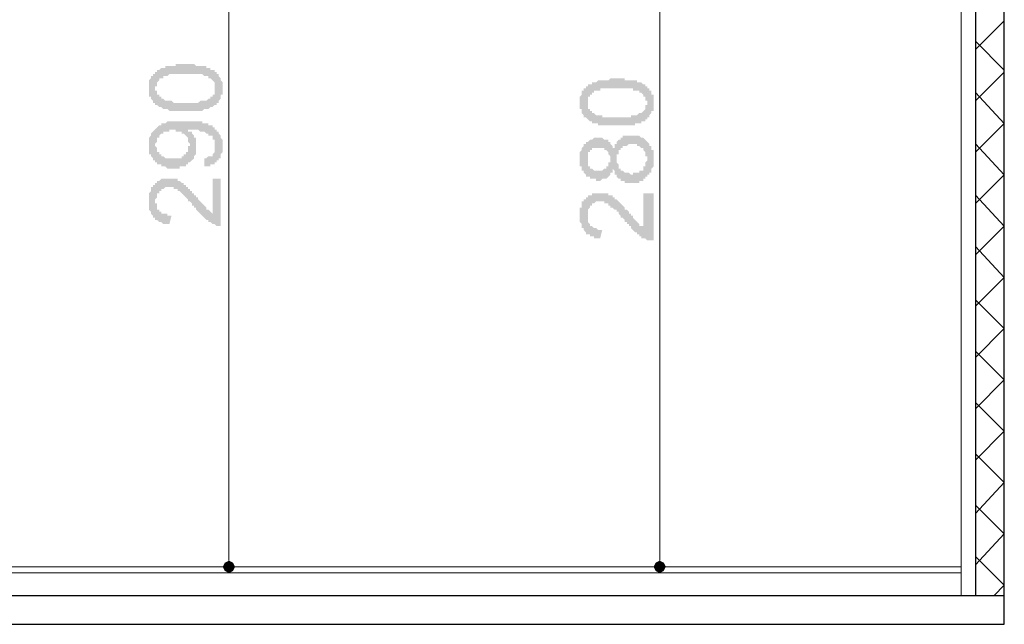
# Model space of a CAD drawing. Header units: metres. Extents: x 5.7 to 89.8, y 4 to 63.5.
# Tile 40 of 72: x 46.5 to 51.1, y 44.2 to 47.1. Entities that reach past the tile are written whole.
import ezdxf

# ---------------------------------------------------------------- set-up
doc = ezdxf.new("R2010")
doc.units = ezdxf.units.M
doc.header["$MEASUREMENT"] = 0
for name, color, linetype in [('PDF11_dim', 7, 'Continuous'), ('PDF11_hatch-borshi', 7, 'Continuous'), ('PDF11_kaff', 7, 'Continuous'), ('PDF11_wall-asli', 7, 'Continuous')]:
    doc.layers.add(name, color=color, linetype=linetype)

msp = doc.modelspace()

# ---------------------------------------------------------------- hatches: boundary and pattern name
at = {"layer": 'PDF11_dim', "transparency": 33554559}
h = msp.add_hatch(color=256, dxfattribs=at)
h.paths.add_polyline_path([(47.2442, 46.6311), (47.2346, 46.6311), (47.2346, 46.6311), (47.225, 46.6311), (47.225, 46.6311), (47.2154, 46.6311), (47.2057, 46.6311), (47.2057, 46.6311), (47.1961, 46.6311), (47.1961, 46.6311), (47.1865, 46.6311), (47.1865, 46.6311), (47.1768, 46.6311), (47.1768, 46.6311), (47.1768, 46.6311), (47.1672, 46.6311), (47.1672, 46.6311), (47.1576, 46.6407), (47.1576, 46.6407), (47.1479, 46.6407), (47.1479, 46.6407), (47.1479, 46.6407), (47.1383, 46.6407), (47.1383, 46.6407), (47.1287, 46.6503), (47.1287, 46.6503), (47.119, 46.6503), (47.119, 46.6503), (47.119, 46.6503), (47.1094, 46.66), (47.1094, 46.66), (47.0998, 46.66), (47.0998, 46.6696), (47.0998, 46.6696), (47.0901, 46.6696), (47.0901, 46.6792), (47.0901, 46.6792), (47.0901, 46.6792), (47.0805, 46.6888), (47.0805, 46.6888), (47.0805, 46.6888), (47.0805, 46.6985), (47.0709, 46.6985), (47.0709, 46.7081), (47.0709, 46.7081), (47.0709, 46.7177), (47.0709, 46.7177), (47.0709, 46.7274), (47.0709, 46.7274), (47.0709, 46.737), (47.0709, 46.737), (47.0709, 46.737), (47.0709, 46.7466), (47.0709, 46.7466), (47.0709, 46.7563), (47.0709, 46.7563), (47.0709, 46.7659), (47.0709, 46.7659), (47.0709, 46.7755), (47.0709, 46.7755), (47.0805, 46.7852), (47.0805, 46.7852), (47.0805, 46.7852), (47.0805, 46.7948), (47.0805, 46.7948), (47.0901, 46.7948), (47.0901, 46.8044), (47.0901, 46.8044), (47.0998, 46.8044), (47.0998, 46.8141), (47.0998, 46.8141), (47.1094, 46.8141), (47.1094, 46.8237), (47.119, 46.8237), (47.119, 46.8237), (47.119, 46.8237), (47.1287, 46.8333), (47.1287, 46.8333), (47.1383, 46.8333), (47.1383, 46.8333), (47.1479, 46.8333), (47.1479, 46.8429), (47.1576, 46.8429), (47.1576, 46.8429), (47.1672, 46.8429), (47.1672, 46.8429), (47.1672, 46.8429), (47.1768, 46.8429), (47.1768, 46.8429), (47.1865, 46.8429), (47.1865, 46.8429), (47.1865, 46.8429), (47.1961, 46.8429), (47.1961, 46.8526), (47.2057, 46.8526), (47.2057, 46.8526), (47.2154, 46.8526), (47.225, 46.8526), (47.225, 46.8526), (47.2346, 46.8526), (47.2346, 46.8526), (47.2442, 46.8526), (47.2442, 46.8526), (47.2539, 46.8526), (47.2539, 46.8526), (47.2635, 46.8526), (47.2635, 46.8526), (47.2731, 46.8526), (47.2731, 46.8526), (47.2828, 46.8526), (47.2828, 46.8526), (47.2924, 46.8429), (47.2924, 46.8429), (47.302, 46.8429), (47.302, 46.8429), (47.3117, 46.8429), (47.3117, 46.8429), (47.3213, 46.8429), (47.3213, 46.8429), (47.3309, 46.8429), (47.3309, 46.8429), (47.3309, 46.8429), (47.3406, 46.8429), (47.3406, 46.8333), (47.3406, 46.8333), (47.3502, 46.8333), (47.3502, 46.8333), (47.3598, 46.8333), (47.3598, 46.8237), (47.3695, 46.8237), (47.3695, 46.8237), (47.3791, 46.8237), (47.3791, 46.8141), (47.3791, 46.8141), (47.3887, 46.8141), (47.3887, 46.8044), (47.3887, 46.8044), (47.3983, 46.8044), (47.3983, 46.8044), (47.3983, 46.7948), (47.3983, 46.7948), (47.408, 46.7852), (47.408, 46.7852), (47.408, 46.7852), (47.408, 46.7755), (47.408, 46.7755), (47.4176, 46.7659), (47.4176, 46.7659), (47.4176, 46.7563), (47.4176, 46.7563), (47.4176, 46.7466), (47.4176, 46.7466), (47.4176, 46.737), (47.4176, 46.737), (47.4176, 46.737), (47.4176, 46.7274), (47.4176, 46.7274), (47.4176, 46.7177), (47.4176, 46.7177), (47.4176, 46.7081), (47.408, 46.7081), (47.408, 46.6985), (47.408, 46.6985), (47.408, 46.6888), (47.408, 46.6888), (47.408, 46.6888), (47.3983, 46.6792), (47.3983, 46.6792), (47.3983, 46.6696), (47.3887, 46.6696), (47.3887, 46.6696), (47.3887, 46.66), (47.3791, 46.66), (47.3791, 46.66), (47.3791, 46.66), (47.3791, 46.66), (47.3695, 46.6503), (47.3695, 46.6503), (47.3695, 46.6503), (47.3598, 46.6503), (47.3598, 46.6503), (47.3598, 46.6503), (47.3502, 46.6407), (47.3502, 46.6407), (47.3406, 46.6407), (47.3406, 46.6407), (47.3406, 46.6407), (47.3309, 46.6407), (47.3309, 46.6407), (47.3213, 46.6311), (47.3213, 46.6311), (47.3117, 46.6311), (47.3117, 46.6311), (47.302, 46.6311), (47.302, 46.6311), (47.2924, 46.6311), (47.2924, 46.6311), (47.2828, 46.6311), (47.2828, 46.6311), (47.2731, 46.6311), (47.2635, 46.6311), (47.2635, 46.6311), (47.2539, 46.6311), (47.2442, 46.6311), (47.2442, 46.6311)], flags=0)
h.paths.add_polyline_path([(47.2442, 46.6696), (47.2539, 46.6696), (47.2539, 46.6696), (47.2635, 46.6696), (47.2731, 46.6696), (47.2731, 46.6696), (47.2828, 46.6696), (47.2828, 46.6696), (47.2924, 46.6696), (47.302, 46.6696), (47.302, 46.6696), (47.3117, 46.6792), (47.3117, 46.6792), (47.3213, 46.6792), (47.3213, 46.6792), (47.3213, 46.6792), (47.3309, 46.6792), (47.3309, 46.6792), (47.3406, 46.6792), (47.3406, 46.6792), (47.3406, 46.6792), (47.3502, 46.6888), (47.3502, 46.6888), (47.3502, 46.6888), (47.3502, 46.6888), (47.3502, 46.6888), (47.3598, 46.6888), (47.3598, 46.6985), (47.3695, 46.6985), (47.3695, 46.7081), (47.3695, 46.7081), (47.3791, 46.7081), (47.3791, 46.7177), (47.3791, 46.7177), (47.3791, 46.7274), (47.3791, 46.7274), (47.3791, 46.7274), (47.3791, 46.737), (47.3791, 46.737), (47.3791, 46.7466), (47.3791, 46.7466), (47.3791, 46.7563), (47.3791, 46.7563), (47.3791, 46.7563), (47.3791, 46.7659), (47.3791, 46.7659), (47.3695, 46.7755), (47.3695, 46.7755), (47.3695, 46.7755), (47.3598, 46.7852), (47.3598, 46.7852), (47.3502, 46.7852), (47.3502, 46.7852), (47.3502, 46.7948), (47.3502, 46.7948), (47.3406, 46.7948), (47.3406, 46.7948), (47.3406, 46.7948), (47.3309, 46.7948), (47.3309, 46.7948), (47.3309, 46.7948), (47.3213, 46.8044), (47.3213, 46.8044), (47.3117, 46.8044), (47.3117, 46.8044), (47.302, 46.8044), (47.302, 46.8044), (47.2924, 46.8044), (47.2924, 46.8044), (47.2828, 46.8044), (47.2731, 46.8044), (47.2731, 46.8044), (47.2635, 46.8044), (47.2635, 46.8044), (47.2539, 46.8044), (47.2442, 46.8044), (47.2442, 46.8044), (47.2346, 46.8044), (47.2346, 46.8044), (47.225, 46.8044), (47.2154, 46.8044), (47.2154, 46.8044), (47.2057, 46.8044), (47.1961, 46.8044), (47.1961, 46.8044), (47.1865, 46.8044), (47.1865, 46.8044), (47.1768, 46.8044), (47.1768, 46.8044), (47.1672, 46.8044), (47.1672, 46.8044), (47.1576, 46.7948), (47.1576, 46.7948), (47.1576, 46.7948), (47.1479, 46.7948), (47.1479, 46.7948), (47.1479, 46.7948), (47.1383, 46.7948), (47.1383, 46.7948), (47.1383, 46.7852), (47.1287, 46.7852), (47.1287, 46.7852), (47.1287, 46.7852), (47.119, 46.7852), (47.119, 46.7755), (47.119, 46.7755), (47.1094, 46.7659), (47.1094, 46.7659), (47.1094, 46.7659), (47.1094, 46.7563), (47.1094, 46.7563), (47.1094, 46.7466), (47.0998, 46.7466), (47.0998, 46.737), (47.0998, 46.737), (47.0998, 46.737), (47.0998, 46.7274), (47.1094, 46.7274), (47.1094, 46.7177), (47.1094, 46.7177), (47.1094, 46.7081), (47.1094, 46.7081), (47.119, 46.7081), (47.119, 46.6985), (47.119, 46.6985), (47.1287, 46.6985), (47.1287, 46.6888), (47.1287, 46.6888), (47.1287, 46.6888), (47.1383, 46.6888), (47.1383, 46.6888), (47.1383, 46.6888), (47.1479, 46.6792), (47.1479, 46.6792), (47.1576, 46.6792), (47.1576, 46.6792), (47.1576, 46.6792), (47.1672, 46.6792), (47.1672, 46.6792), (47.1768, 46.6792), (47.1768, 46.6792), (47.1865, 46.6696), (47.1865, 46.6696), (47.1961, 46.6696), (47.1961, 46.6696), (47.2057, 46.6696), (47.2154, 46.6696), (47.2154, 46.6696), (47.225, 46.6696), (47.225, 46.6696), (47.2346, 46.6696), (47.2442, 46.6696), (47.2442, 46.6696)], flags=0)
h = msp.add_hatch(color=256, dxfattribs=at)
h.paths.add_polyline_path([(49.2668, 46.5636), (49.2668, 46.5636), (49.2572, 46.5636), (49.2475, 46.5636), (49.2475, 46.5636), (49.2379, 46.5636), (49.2379, 46.5636), (49.2283, 46.5636), (49.2283, 46.5636), (49.2186, 46.5636), (49.2186, 46.5636), (49.209, 46.5636), (49.209, 46.5636), (49.1994, 46.5636), (49.1994, 46.5636), (49.1897, 46.5636), (49.1897, 46.5636), (49.1801, 46.5636), (49.1801, 46.5733), (49.1801, 46.5733), (49.1705, 46.5733), (49.1705, 46.5733), (49.1609, 46.5733), (49.1609, 46.5733), (49.1512, 46.5733), (49.1512, 46.5829), (49.1512, 46.5829), (49.1416, 46.5829), (49.1416, 46.5829), (49.132, 46.5925), (49.132, 46.5925), (49.132, 46.5925), (49.1223, 46.6022), (49.1223, 46.6022), (49.1223, 46.6022), (49.1127, 46.6022), (49.1127, 46.6118), (49.1127, 46.6118), (49.1127, 46.6118), (49.1031, 46.6214), (49.1031, 46.6214), (49.1031, 46.6311), (49.1031, 46.6311), (49.1031, 46.6407), (49.0934, 46.6407), (49.0934, 46.6407), (49.0934, 46.6503), (49.0934, 46.6503), (49.0934, 46.66), (49.0934, 46.66), (49.0934, 46.6696), (49.0934, 46.6696), (49.0934, 46.6792), (49.0934, 46.6792), (49.0934, 46.6888), (49.0934, 46.6888), (49.0934, 46.6985), (49.0934, 46.6985), (49.1031, 46.7081), (49.1031, 46.7081), (49.1031, 46.7081), (49.1031, 46.7177), (49.1031, 46.7177), (49.1031, 46.7274), (49.1127, 46.7274), (49.1127, 46.7274), (49.1127, 46.737), (49.1223, 46.737), (49.1223, 46.737), (49.1223, 46.7466), (49.132, 46.7466), (49.132, 46.7466), (49.132, 46.7563), (49.1416, 46.7563), (49.1416, 46.7563), (49.1512, 46.7563), (49.1512, 46.7659), (49.1609, 46.7659), (49.1609, 46.7659), (49.1609, 46.7659), (49.1705, 46.7659), (49.1705, 46.7659), (49.1801, 46.7755), (49.1801, 46.7755), (49.1897, 46.7755), (49.1897, 46.7755), (49.1897, 46.7755), (49.1994, 46.7755), (49.1994, 46.7755), (49.209, 46.7755), (49.209, 46.7755), (49.2186, 46.7755), (49.2186, 46.7755), (49.2283, 46.7755), (49.2283, 46.7755), (49.2379, 46.7852), (49.2379, 46.7852), (49.2475, 46.7852), (49.2475, 46.7852), (49.2572, 46.7852), (49.2572, 46.7852), (49.2668, 46.7852), (49.2668, 46.7852), (49.2764, 46.7852), (49.2764, 46.7852), (49.2861, 46.7852), (49.2861, 46.7852), (49.2957, 46.7852), (49.3053, 46.7852), (49.3053, 46.7755), (49.315, 46.7755), (49.315, 46.7755), (49.3246, 46.7755), (49.3246, 46.7755), (49.3342, 46.7755), (49.3342, 46.7755), (49.3342, 46.7755), (49.3438, 46.7755), (49.3438, 46.7755), (49.3535, 46.7755), (49.3535, 46.7755), (49.3631, 46.7755), (49.3631, 46.7659), (49.3631, 46.7659), (49.3727, 46.7659), (49.3727, 46.7659), (49.3824, 46.7659), (49.3824, 46.7659), (49.392, 46.7563), (49.392, 46.7563), (49.392, 46.7563), (49.4016, 46.7563), (49.4016, 46.7466), (49.4113, 46.7466), (49.4113, 46.7466), (49.4113, 46.737), (49.4209, 46.737), (49.4209, 46.737), (49.4209, 46.737), (49.4209, 46.7274), (49.4305, 46.7274), (49.4305, 46.7177), (49.4305, 46.7177), (49.4305, 46.7177), (49.4305, 46.7081), (49.4402, 46.7081), (49.4402, 46.6985), (49.4402, 46.6985), (49.4402, 46.6888), (49.4402, 46.6888), (49.4402, 46.6792), (49.4402, 46.6792), (49.4402, 46.6696), (49.4402, 46.6696), (49.4402, 46.6696), (49.4402, 46.66), (49.4402, 46.66), (49.4402, 46.6503), (49.4402, 46.6503), (49.4402, 46.6407), (49.4402, 46.6407), (49.4402, 46.6311), (49.4305, 46.6311), (49.4305, 46.6214), (49.4305, 46.6214), (49.4305, 46.6214), (49.4209, 46.6118), (49.4209, 46.6118), (49.4209, 46.6022), (49.4209, 46.6022), (49.4113, 46.6022), (49.4113, 46.5925), (49.4113, 46.5925), (49.4113, 46.5925), (49.4016, 46.5925), (49.4016, 46.5925), (49.4016, 46.5829), (49.392, 46.5829), (49.392, 46.5829), (49.392, 46.5829), (49.3824, 46.5829), (49.3824, 46.5733), (49.3727, 46.5733), (49.3727, 46.5733), (49.3727, 46.5733), (49.3631, 46.5733), (49.3631, 46.5733), (49.3535, 46.5733), (49.3535, 46.5636), (49.3438, 46.5636), (49.3438, 46.5636), (49.3342, 46.5636), (49.3342, 46.5636), (49.3246, 46.5636), (49.3246, 46.5636), (49.315, 46.5636), (49.315, 46.5636), (49.3053, 46.5636), (49.3053, 46.5636), (49.2957, 46.5636), (49.2957, 46.5636), (49.2861, 46.5636), (49.2764, 46.5636), (49.2764, 46.5636), (49.2668, 46.5636)], flags=0)
h.paths.add_polyline_path([(49.2668, 46.6022), (49.2764, 46.6022), (49.2861, 46.6022), (49.2861, 46.6022), (49.2957, 46.6022), (49.2957, 46.6022), (49.3053, 46.6022), (49.315, 46.6022), (49.315, 46.6022), (49.3246, 46.6022), (49.3246, 46.6022), (49.3342, 46.6022), (49.3342, 46.6118), (49.3438, 46.6118), (49.3438, 46.6118), (49.3535, 46.6118), (49.3535, 46.6118), (49.3535, 46.6118), (49.3631, 46.6118), (49.3631, 46.6118), (49.3631, 46.6118), (49.3727, 46.6214), (49.3727, 46.6214), (49.3727, 46.6214), (49.3824, 46.6214), (49.3824, 46.6214), (49.3824, 46.6214), (49.392, 46.6311), (49.392, 46.6311), (49.392, 46.6311), (49.4016, 46.6407), (49.4016, 46.6407), (49.4016, 46.6503), (49.4016, 46.6503), (49.4016, 46.6503), (49.4016, 46.66), (49.4113, 46.66), (49.4113, 46.6696), (49.4113, 46.6696), (49.4113, 46.6792), (49.4113, 46.6792), (49.4016, 46.6792), (49.4016, 46.6888), (49.4016, 46.6888), (49.4016, 46.6985), (49.4016, 46.6985), (49.392, 46.6985), (49.392, 46.7081), (49.392, 46.7081), (49.3824, 46.7177), (49.3824, 46.7177), (49.3824, 46.7177), (49.3727, 46.7177), (49.3727, 46.7177), (49.3727, 46.7274), (49.3727, 46.7274), (49.3631, 46.7274), (49.3631, 46.7274), (49.3631, 46.7274), (49.3535, 46.7274), (49.3535, 46.7274), (49.3438, 46.7274), (49.3438, 46.737), (49.3342, 46.737), (49.3342, 46.737), (49.3246, 46.737), (49.3246, 46.737), (49.315, 46.737), (49.315, 46.737), (49.3053, 46.737), (49.3053, 46.737), (49.2957, 46.737), (49.2861, 46.737), (49.2861, 46.737), (49.2764, 46.737), (49.2668, 46.737), (49.2668, 46.737), (49.2572, 46.737), (49.2572, 46.737), (49.2475, 46.737), (49.2379, 46.737), (49.2379, 46.737), (49.2283, 46.737), (49.2283, 46.737), (49.2186, 46.737), (49.209, 46.737), (49.209, 46.737), (49.1994, 46.737), (49.1994, 46.737), (49.1897, 46.737), (49.1897, 46.7274), (49.1897, 46.7274), (49.1801, 46.7274), (49.1801, 46.7274), (49.1705, 46.7274), (49.1705, 46.7274), (49.1705, 46.7274), (49.1609, 46.7274), (49.1609, 46.7274), (49.1609, 46.7177), (49.1609, 46.7177), (49.1512, 46.7177), (49.1512, 46.7177), (49.1512, 46.7081), (49.1416, 46.7081), (49.1416, 46.7081), (49.1416, 46.6985), (49.132, 46.6985), (49.132, 46.6985), (49.132, 46.6888), (49.132, 46.6888), (49.132, 46.6792), (49.132, 46.6792), (49.132, 46.6696), (49.132, 46.6696), (49.132, 46.6696), (49.132, 46.66), (49.132, 46.66), (49.132, 46.6503), (49.132, 46.6503), (49.132, 46.6407), (49.1416, 46.6407), (49.1416, 46.6407), (49.1416, 46.6311), (49.1416, 46.6311), (49.1512, 46.6311), (49.1512, 46.6214), (49.1512, 46.6214), (49.1609, 46.6214), (49.1609, 46.6214), (49.1609, 46.6214), (49.1705, 46.6118), (49.1705, 46.6118), (49.1705, 46.6118), (49.1801, 46.6118), (49.1801, 46.6118), (49.1897, 46.6118), (49.1897, 46.6118), (49.1897, 46.6118), (49.1994, 46.6118), (49.1994, 46.6022), (49.209, 46.6022), (49.209, 46.6022), (49.2186, 46.6022), (49.2283, 46.6022), (49.2283, 46.6022), (49.2379, 46.6022), (49.2379, 46.6022), (49.2475, 46.6022), (49.2572, 46.6022), (49.2572, 46.6022), (49.2668, 46.6022), (49.2668, 46.6022)], flags=0)
h = msp.add_hatch(color=256, dxfattribs=at)
h.paths.add_polyline_path([(47.3309, 46.371), (47.3309, 46.4095), (47.3309, 46.4095), (47.3406, 46.4095), (47.3406, 46.4095), (47.3502, 46.4192), (47.3502, 46.4192), (47.3598, 46.4192), (47.3598, 46.4192), (47.3695, 46.4192), (47.3695, 46.4288), (47.3695, 46.4288), (47.3695, 46.4288), (47.3791, 46.4384), (47.3791, 46.4384), (47.3791, 46.4481), (47.3791, 46.4481), (47.3791, 46.4481), (47.3791, 46.4577), (47.3791, 46.4673), (47.3791, 46.4673), (47.3791, 46.4673), (47.3791, 46.477), (47.3791, 46.477), (47.3791, 46.4866), (47.3791, 46.4866), (47.3791, 46.4962), (47.3791, 46.4962), (47.3695, 46.4962), (47.3695, 46.5059), (47.3695, 46.5059), (47.3695, 46.5155), (47.3598, 46.5155), (47.3598, 46.5155), (47.3502, 46.5155), (47.3502, 46.5251), (47.3502, 46.5251), (47.3502, 46.5251), (47.3406, 46.5251), (47.3406, 46.5251), (47.3309, 46.5347), (47.3309, 46.5347), (47.3309, 46.5347), (47.3213, 46.5347), (47.3117, 46.5347), (47.3117, 46.5347), (47.3117, 46.5347), (47.302, 46.5444), (47.302, 46.5444), (47.2924, 46.5444), (47.2924, 46.5444), (47.2828, 46.5444), (47.2828, 46.5444), (47.2731, 46.5444), (47.2731, 46.5444), (47.2635, 46.5444), (47.2635, 46.5444), (47.2635, 46.5444), (47.2539, 46.5444), (47.2539, 46.5444), (47.2539, 46.5444), (47.2539, 46.5347), (47.2635, 46.5347), (47.2635, 46.5347), (47.2731, 46.5347), (47.2731, 46.5251), (47.2731, 46.5251), (47.2828, 46.5155), (47.2828, 46.5155), (47.2828, 46.5155), (47.2828, 46.5155), (47.2828, 46.5059), (47.2924, 46.5059), (47.2924, 46.4962), (47.2924, 46.4962), (47.2924, 46.4866), (47.2924, 46.4866), (47.2924, 46.477), (47.2924, 46.477), (47.2924, 46.4673), (47.2924, 46.4673), (47.2924, 46.4673), (47.2924, 46.4577), (47.2924, 46.4577), (47.2924, 46.4481), (47.2924, 46.4481), (47.2924, 46.4384), (47.2924, 46.4384), (47.2924, 46.4288), (47.2924, 46.4288), (47.2828, 46.4192), (47.2828, 46.4192), (47.2828, 46.4192), (47.2828, 46.4095), (47.2828, 46.4095), (47.2731, 46.3999), (47.2731, 46.3999), (47.2731, 46.3999), (47.2635, 46.3903), (47.2635, 46.3903), (47.2635, 46.3903), (47.2539, 46.3903), (47.2539, 46.3806), (47.2539, 46.3806), (47.2442, 46.3806), (47.2442, 46.3806), (47.2442, 46.371), (47.2346, 46.371), (47.2346, 46.371), (47.225, 46.371), (47.225, 46.371), (47.2154, 46.371), (47.2154, 46.3614), (47.2057, 46.3614), (47.2057, 46.3614), (47.1961, 46.3614), (47.1961, 46.3614), (47.1865, 46.3614), (47.1865, 46.3614), (47.1768, 46.3614), (47.1768, 46.3614), (47.1672, 46.3614), (47.1672, 46.3614), (47.1576, 46.3614), (47.1576, 46.3614), (47.1479, 46.371), (47.1479, 46.371), (47.1383, 46.371), (47.1383, 46.371), (47.1287, 46.371), (47.1287, 46.371), (47.1287, 46.3806), (47.119, 46.3806), (47.119, 46.3806), (47.1094, 46.3806), (47.1094, 46.3903), (47.1094, 46.3903), (47.0998, 46.3903), (47.0998, 46.3903), (47.0998, 46.3999), (47.0901, 46.3999), (47.0901, 46.3999), (47.0901, 46.4095), (47.0901, 46.4095), (47.0805, 46.4192), (47.0805, 46.4192), (47.0805, 46.4192), (47.0805, 46.4288), (47.0709, 46.4288), (47.0709, 46.4384), (47.0709, 46.4384), (47.0709, 46.4481), (47.0709, 46.4481), (47.0709, 46.4577), (47.0709, 46.4577), (47.0709, 46.4673), (47.0709, 46.4673), (47.0709, 46.4673), (47.0709, 46.477), (47.0709, 46.477), (47.0709, 46.4866), (47.0709, 46.4866), (47.0709, 46.4962), (47.0709, 46.4962), (47.0709, 46.5059), (47.0709, 46.5059), (47.0805, 46.5155), (47.0805, 46.5155), (47.0805, 46.5155), (47.0805, 46.5251), (47.0805, 46.5251), (47.0901, 46.5347), (47.0901, 46.5347), (47.0901, 46.5347), (47.0998, 46.5444), (47.0998, 46.5444), (47.0998, 46.5444), (47.1094, 46.554), (47.1094, 46.554), (47.1094, 46.554), (47.119, 46.5636), (47.119, 46.5636), (47.119, 46.5636), (47.1287, 46.5636), (47.1287, 46.5733), (47.1383, 46.5733), (47.1383, 46.5733), (47.1383, 46.5733), (47.1479, 46.5733), (47.1479, 46.5733), (47.1479, 46.5733), (47.1576, 46.5829), (47.1576, 46.5829), (47.1672, 46.5829), (47.1672, 46.5829), (47.1768, 46.5829), (47.1768, 46.5829), (47.1865, 46.5829), (47.1865, 46.5829), (47.1961, 46.5829), (47.1961, 46.5829), (47.2057, 46.5829), (47.2057, 46.5829), (47.2154, 46.5829), (47.2154, 46.5829), (47.225, 46.5829), (47.2346, 46.5829), (47.2346, 46.5829), (47.2442, 46.5829), (47.2442, 46.5829), (47.2539, 46.5829), (47.2539, 46.5829), (47.2635, 46.5829), (47.2635, 46.5829), (47.2731, 46.5829), (47.2731, 46.5829), (47.2828, 46.5829), (47.2828, 46.5829), (47.2924, 46.5829), (47.2924, 46.5829), (47.302, 46.5829), (47.302, 46.5829), (47.3117, 46.5829), (47.3117, 46.5829), (47.3213, 46.5829), (47.3213, 46.5733), (47.3309, 46.5733), (47.3309, 46.5733), (47.3309, 46.5733), (47.3406, 46.5733), (47.3406, 46.5733), (47.3406, 46.5733), (47.3502, 46.5733), (47.3502, 46.5636), (47.3598, 46.5636), (47.3598, 46.5636), (47.3695, 46.5636), (47.3695, 46.554), (47.3695, 46.554), (47.3791, 46.554), (47.3791, 46.5444), (47.3791, 46.5444), (47.3887, 46.5444), (47.3887, 46.5347), (47.3887, 46.5347), (47.3983, 46.5347), (47.3983, 46.5347), (47.3983, 46.5251), (47.3983, 46.5251), (47.408, 46.5155), (47.408, 46.5155), (47.408, 46.5059), (47.408, 46.5059), (47.408, 46.5059), (47.4176, 46.4962), (47.4176, 46.4962), (47.4176, 46.4866), (47.4176, 46.4866), (47.4176, 46.477), (47.4176, 46.477), (47.4176, 46.4673), (47.4176, 46.4673), (47.4176, 46.4577), (47.4176, 46.4577), (47.4176, 46.4481), (47.4176, 46.4481), (47.4176, 46.4384), (47.4176, 46.4384), (47.408, 46.4288), (47.408, 46.4288), (47.408, 46.4192), (47.408, 46.4192), (47.408, 46.4095), (47.408, 46.4095), (47.3983, 46.4095), (47.3983, 46.3999), (47.3983, 46.3999), (47.3983, 46.3999), (47.3887, 46.3999), (47.3887, 46.3903), (47.3887, 46.3903), (47.3791, 46.3903), (47.3791, 46.3806), (47.3791, 46.3806), (47.3695, 46.3806), (47.3695, 46.3806), (47.3598, 46.3806), (47.3598, 46.371), (47.3502, 46.371), (47.3502, 46.371), (47.3406, 46.371), (47.3406, 46.371), (47.3309, 46.371), (47.3309, 46.371)], flags=0)
h.paths.add_polyline_path([(47.1865, 46.5444), (47.1768, 46.5444), (47.1672, 46.5444), (47.1672, 46.5347), (47.1576, 46.5347), (47.1576, 46.5347), (47.1479, 46.5347), (47.1479, 46.5347), (47.1479, 46.5347), (47.1383, 46.5347), (47.1383, 46.5251), (47.1287, 46.5251), (47.1287, 46.5251), (47.1287, 46.5251), (47.1287, 46.5251), (47.119, 46.5155), (47.119, 46.5155), (47.119, 46.5059), (47.1094, 46.5059), (47.1094, 46.5059), (47.1094, 46.4962), (47.1094, 46.4962), (47.1094, 46.4866), (47.1094, 46.4866), (47.0998, 46.477), (47.0998, 46.477), (47.0998, 46.477), (47.0998, 46.4673), (47.0998, 46.4673), (47.1094, 46.4577), (47.1094, 46.4577), (47.1094, 46.4481), (47.1094, 46.4481), (47.1094, 46.4481), (47.1094, 46.4384), (47.119, 46.4384), (47.119, 46.4288), (47.119, 46.4288), (47.1287, 46.4288), (47.1287, 46.4192), (47.1287, 46.4192), (47.1383, 46.4192), (47.1383, 46.4192), (47.1479, 46.4095), (47.1479, 46.4095), (47.1576, 46.4095), (47.1576, 46.4095), (47.1576, 46.4095), (47.1672, 46.4095), (47.1672, 46.4095), (47.1768, 46.4095), (47.1865, 46.4095), (47.1865, 46.4095), (47.1865, 46.4095), (47.1961, 46.4095), (47.1961, 46.4095), (47.2057, 46.4095), (47.2057, 46.4095), (47.2154, 46.4095), (47.2154, 46.4095), (47.225, 46.4095), (47.225, 46.4192), (47.2346, 46.4192), (47.2346, 46.4192), (47.2346, 46.4288), (47.2346, 46.4288), (47.2442, 46.4288), (47.2442, 46.4288), (47.2442, 46.4384), (47.2539, 46.4384), (47.2539, 46.4481), (47.2539, 46.4481), (47.2539, 46.4481), (47.2539, 46.4577), (47.2539, 46.4577), (47.2539, 46.4673), (47.2635, 46.4673), (47.2635, 46.477), (47.2635, 46.477), (47.2539, 46.4866), (47.2539, 46.4866), (47.2539, 46.4962), (47.2539, 46.4962), (47.2539, 46.5059), (47.2539, 46.5059), (47.2539, 46.5059), (47.2442, 46.5155), (47.2442, 46.5155), (47.2442, 46.5155), (47.2346, 46.5251), (47.2346, 46.5251), (47.2346, 46.5251), (47.225, 46.5251), (47.225, 46.5347), (47.225, 46.5347), (47.2154, 46.5347), (47.2154, 46.5347), (47.2057, 46.5347), (47.2057, 46.5347), (47.1961, 46.5347), (47.1961, 46.5444), (47.1865, 46.5444), (47.1865, 46.5444)], flags=0)
h = msp.add_hatch(color=256, dxfattribs=at)
h.paths.add_polyline_path([(49.2475, 46.3614), (49.2475, 46.3518), (49.2475, 46.3518), (49.2475, 46.3421), (49.2379, 46.3421), (49.2379, 46.3325), (49.2379, 46.3325), (49.2379, 46.3325), (49.2283, 46.3229), (49.2283, 46.3229), (49.2283, 46.3229), (49.2283, 46.3229), (49.2186, 46.3132), (49.2186, 46.3132), (49.209, 46.3132), (49.209, 46.3132), (49.1994, 46.3132), (49.1994, 46.3132), (49.1897, 46.3036), (49.1897, 46.3036), (49.1801, 46.3036), (49.1801, 46.3036), (49.1801, 46.3036), (49.1705, 46.3036), (49.1705, 46.3132), (49.1609, 46.3132), (49.1609, 46.3132), (49.1512, 46.3132), (49.1512, 46.3132), (49.1416, 46.3132), (49.1416, 46.3132), (49.1416, 46.3229), (49.132, 46.3229), (49.132, 46.3229), (49.1223, 46.3229), (49.1223, 46.3325), (49.1223, 46.3325), (49.1223, 46.3325), (49.1127, 46.3421), (49.1127, 46.3421), (49.1127, 46.3421), (49.1127, 46.3518), (49.1031, 46.3518), (49.1031, 46.3518), (49.1031, 46.3614), (49.1031, 46.3614), (49.1031, 46.371), (49.0934, 46.371), (49.0934, 46.3806), (49.0934, 46.3806), (49.0934, 46.3903), (49.0934, 46.3903), (49.0934, 46.3999), (49.0934, 46.3999), (49.0934, 46.4095), (49.0934, 46.4095), (49.0934, 46.4192), (49.0934, 46.4192), (49.0934, 46.4288), (49.0934, 46.4288), (49.0934, 46.4384), (49.0934, 46.4384), (49.1031, 46.4481), (49.1031, 46.4481), (49.1031, 46.4481), (49.1031, 46.4577), (49.1031, 46.4577), (49.1127, 46.4673), (49.1127, 46.4673), (49.1127, 46.4673), (49.1127, 46.477), (49.1223, 46.477), (49.1223, 46.477), (49.1223, 46.4866), (49.132, 46.4866), (49.132, 46.4866), (49.1416, 46.4962), (49.1416, 46.4962), (49.1416, 46.4962), (49.1512, 46.4962), (49.1512, 46.4962), (49.1609, 46.5059), (49.1609, 46.5059), (49.1705, 46.5059), (49.1705, 46.5059), (49.1801, 46.5059), (49.1801, 46.5059), (49.1801, 46.5059), (49.1897, 46.5059), (49.1897, 46.5059), (49.1994, 46.5059), (49.1994, 46.5059), (49.209, 46.4962), (49.209, 46.4962), (49.2186, 46.4962), (49.2186, 46.4962), (49.2186, 46.4962), (49.2283, 46.4962), (49.2283, 46.4866), (49.2283, 46.4866), (49.2379, 46.4866), (49.2379, 46.477), (49.2379, 46.477), (49.2379, 46.477), (49.2475, 46.4673), (49.2475, 46.4673), (49.2475, 46.4577), (49.2475, 46.4577), (49.2475, 46.4577), (49.2572, 46.4577), (49.2572, 46.4673), (49.2572, 46.4673), (49.2572, 46.477), (49.2572, 46.477), (49.2668, 46.477), (49.2668, 46.4866), (49.2668, 46.4866), (49.2764, 46.4962), (49.2764, 46.4962), (49.2764, 46.4962), (49.2861, 46.4962), (49.2861, 46.5059), (49.2861, 46.5059), (49.2957, 46.5059), (49.2957, 46.5059), (49.2957, 46.5155), (49.3053, 46.5155), (49.3053, 46.5155), (49.315, 46.5155), (49.315, 46.5155), (49.3246, 46.5155), (49.3246, 46.5155), (49.3342, 46.5155), (49.3342, 46.5155), (49.3342, 46.5155), (49.3438, 46.5155), (49.3438, 46.5155), (49.3535, 46.5155), (49.3535, 46.5155), (49.3631, 46.5155), (49.3631, 46.5155), (49.3727, 46.5155), (49.3727, 46.5155), (49.3824, 46.5059), (49.3824, 46.5059), (49.392, 46.5059), (49.392, 46.5059), (49.392, 46.5059), (49.4016, 46.4962), (49.4016, 46.4962), (49.4016, 46.4962), (49.4113, 46.4866), (49.4113, 46.4866), (49.4113, 46.4866), (49.4209, 46.477), (49.4209, 46.477), (49.4209, 46.477), (49.4209, 46.4673), (49.4305, 46.4673), (49.4305, 46.4577), (49.4305, 46.4577), (49.4305, 46.4577), (49.4305, 46.4481), (49.4402, 46.4481), (49.4402, 46.4384), (49.4402, 46.4384), (49.4402, 46.4288), (49.4402, 46.4288), (49.4402, 46.4192), (49.4402, 46.4192), (49.4402, 46.4095), (49.4402, 46.4095), (49.4402, 46.4095), (49.4402, 46.3999), (49.4402, 46.3999), (49.4402, 46.3903), (49.4402, 46.3903), (49.4402, 46.3806), (49.4402, 46.3806), (49.4402, 46.371), (49.4402, 46.371), (49.4305, 46.3614), (49.4305, 46.3614), (49.4305, 46.3518), (49.4305, 46.3518), (49.4305, 46.3421), (49.4305, 46.3421), (49.4209, 46.3421), (49.4209, 46.3325), (49.4209, 46.3325), (49.4113, 46.3325), (49.4113, 46.3229), (49.4113, 46.3229), (49.4113, 46.3229), (49.4016, 46.3229), (49.4016, 46.3132), (49.4016, 46.3132), (49.392, 46.3132), (49.392, 46.3036), (49.3824, 46.3036), (49.3824, 46.3036), (49.3824, 46.3036), (49.3727, 46.3036), (49.3727, 46.294), (49.3631, 46.294), (49.3631, 46.294), (49.3535, 46.294), (49.3535, 46.294), (49.3438, 46.294), (49.3438, 46.294), (49.3342, 46.294), (49.3342, 46.294), (49.3246, 46.294), (49.3246, 46.294), (49.315, 46.294), (49.315, 46.294), (49.3053, 46.294), (49.3053, 46.3036), (49.2957, 46.3036), (49.2957, 46.3036), (49.2957, 46.3036), (49.2861, 46.3036), (49.2861, 46.3132), (49.2861, 46.3132), (49.2764, 46.3132), (49.2764, 46.3132), (49.2668, 46.3229), (49.2668, 46.3229), (49.2668, 46.3229), (49.2668, 46.3325), (49.2572, 46.3325), (49.2572, 46.3421), (49.2572, 46.3421), (49.2572, 46.3518), (49.2572, 46.3518), (49.2475, 46.3614), (49.2475, 46.3614)], flags=0)
h.paths.add_polyline_path([(49.1801, 46.3518), (49.1897, 46.3518), (49.1897, 46.3518), (49.1994, 46.3518), (49.1994, 46.3518), (49.1994, 46.3518), (49.209, 46.3614), (49.209, 46.3614), (49.2186, 46.3614), (49.2186, 46.3614), (49.2186, 46.3614), (49.2186, 46.371), (49.2283, 46.371), (49.2283, 46.3806), (49.2283, 46.3806), (49.2283, 46.3806), (49.2283, 46.3903), (49.2379, 46.3903), (49.2379, 46.3999), (49.2379, 46.3999), (49.2379, 46.4095), (49.2379, 46.4095), (49.2379, 46.4192), (49.2379, 46.4192), (49.2283, 46.4288), (49.2283, 46.4288), (49.2283, 46.4384), (49.2283, 46.4384), (49.2283, 46.4384), (49.2186, 46.4481), (49.2186, 46.4481), (49.2186, 46.4481), (49.209, 46.4481), (49.209, 46.4577), (49.209, 46.4577), (49.1994, 46.4577), (49.1994, 46.4577), (49.1897, 46.4577), (49.1897, 46.4577), (49.1801, 46.4577), (49.1801, 46.4577), (49.1705, 46.4577), (49.1705, 46.4577), (49.1609, 46.4577), (49.1609, 46.4577), (49.1512, 46.4577), (49.1512, 46.4481), (49.1512, 46.4481), (49.1416, 46.4481), (49.1416, 46.4481), (49.1416, 46.4384), (49.1416, 46.4384), (49.132, 46.4384), (49.132, 46.4288), (49.132, 46.4288), (49.132, 46.4192), (49.132, 46.4192), (49.132, 46.4095), (49.132, 46.4095), (49.132, 46.4095), (49.132, 46.3999), (49.132, 46.3999), (49.132, 46.3903), (49.132, 46.3903), (49.132, 46.3806), (49.132, 46.3806), (49.132, 46.371), (49.1416, 46.371), (49.1416, 46.371), (49.1416, 46.3614), (49.1512, 46.3614), (49.1512, 46.3614), (49.1512, 46.3614), (49.1609, 46.3518), (49.1609, 46.3518), (49.1705, 46.3518), (49.1705, 46.3518), (49.1801, 46.3518), (49.1801, 46.3518)], flags=0)
h.paths.add_polyline_path([(49.3342, 46.3325), (49.3438, 46.3325), (49.3438, 46.3421), (49.3535, 46.3421), (49.3535, 46.3421), (49.3631, 46.3421), (49.3631, 46.3421), (49.3727, 46.3421), (49.3727, 46.3421), (49.3727, 46.3518), (49.3824, 46.3518), (49.3824, 46.3518), (49.392, 46.3518), (49.392, 46.3614), (49.392, 46.3614), (49.392, 46.371), (49.4016, 46.371), (49.4016, 46.371), (49.4016, 46.3806), (49.4016, 46.3806), (49.4016, 46.3903), (49.4016, 46.3903), (49.4113, 46.3999), (49.4113, 46.3999), (49.4113, 46.4095), (49.4113, 46.4095), (49.4113, 46.4192), (49.4016, 46.4192), (49.4016, 46.4288), (49.4016, 46.4288), (49.4016, 46.4384), (49.4016, 46.4384), (49.4016, 46.4384), (49.392, 46.4481), (49.392, 46.4481), (49.392, 46.4577), (49.392, 46.4577), (49.3824, 46.4577), (49.3824, 46.4577), (49.3727, 46.4673), (49.3727, 46.4673), (49.3727, 46.4673), (49.3631, 46.4673), (49.3631, 46.477), (49.3535, 46.477), (49.3535, 46.477), (49.3438, 46.477), (49.3438, 46.477), (49.3438, 46.477), (49.3342, 46.477), (49.3246, 46.477), (49.3246, 46.477), (49.3246, 46.477), (49.315, 46.4673), (49.315, 46.4673), (49.3053, 46.4673), (49.3053, 46.4673), (49.2957, 46.4673), (49.2957, 46.4577), (49.2957, 46.4577), (49.2861, 46.4577), (49.2861, 46.4481), (49.2861, 46.4481), (49.2764, 46.4481), (49.2764, 46.4384), (49.2764, 46.4384), (49.2764, 46.4288), (49.2764, 46.4288), (49.2668, 46.4288), (49.2668, 46.4192), (49.2668, 46.4192), (49.2668, 46.4095), (49.2668, 46.4095), (49.2668, 46.3999), (49.2668, 46.3999), (49.2668, 46.3903), (49.2668, 46.3903), (49.2764, 46.3806), (49.2764, 46.3806), (49.2764, 46.371), (49.2764, 46.371), (49.2764, 46.3614), (49.2861, 46.3614), (49.2861, 46.3614), (49.2861, 46.3518), (49.2957, 46.3518), (49.2957, 46.3518), (49.2957, 46.3518), (49.3053, 46.3421), (49.3053, 46.3421), (49.315, 46.3421), (49.315, 46.3421), (49.3246, 46.3421), (49.3246, 46.3421), (49.3342, 46.3325), (49.3342, 46.3325), (49.3342, 46.3325)], flags=0)
for points in [[(47.3695, 46.3132), (47.408, 46.3132), (47.408, 46.0917), (47.408, 46.0917), (47.3983, 46.0917), (47.3983, 46.0917), (47.3887, 46.0917), (47.3887, 46.0917), (47.3791, 46.1013), (47.3791, 46.1013), (47.3791, 46.1013), (47.3695, 46.1013), (47.3695, 46.1013), (47.3695, 46.1013), (47.3598, 46.111), (47.3598, 46.111), (47.3502, 46.111), (47.3502, 46.111), (47.3502, 46.1206), (47.3406, 46.1206), (47.3406, 46.1206), (47.3406, 46.1206), (47.3309, 46.1302), (47.3309, 46.1302), (47.3309, 46.1302), (47.3213, 46.1399), (47.3213, 46.1399), (47.3213, 46.1399), (47.3117, 46.1495), (47.3117, 46.1495), (47.3117, 46.1495), (47.302, 46.1591), (47.302, 46.1591), (47.302, 46.1591), (47.2924, 46.1688), (47.2924, 46.1688), (47.2924, 46.1784), (47.2828, 46.1784), (47.2828, 46.188), (47.2731, 46.188), (47.2731, 46.1977), (47.2731, 46.1977), (47.2635, 46.2073), (47.2635, 46.2073), (47.2539, 46.2073), (47.2539, 46.2169), (47.2539, 46.2169), (47.2442, 46.2265), (47.2442, 46.2265), (47.2442, 46.2265), (47.2346, 46.2362), (47.2346, 46.2362), (47.2346, 46.2362), (47.225, 46.2458), (47.225, 46.2458), (47.225, 46.2458), (47.225, 46.2458), (47.2154, 46.2554), (47.2154, 46.2554), (47.2154, 46.2554), (47.2057, 46.2554), (47.2057, 46.2651), (47.1961, 46.2651), (47.1961, 46.2651), (47.1865, 46.2651), (47.1865, 46.2651), (47.1865, 46.2747), (47.1768, 46.2747), (47.1768, 46.2747), (47.1672, 46.2747), (47.1672, 46.2747), (47.1672, 46.2747), (47.1576, 46.2747), (47.1576, 46.2747), (47.1479, 46.2747), (47.1479, 46.2747), (47.1383, 46.2651), (47.1383, 46.2651), (47.1287, 46.2651), (47.1287, 46.2651), (47.1287, 46.2554), (47.119, 46.2554), (47.119, 46.2554), (47.119, 46.2554), (47.119, 46.2458), (47.1094, 46.2458), (47.1094, 46.2458), (47.1094, 46.2362), (47.1094, 46.2362), (47.1094, 46.2265), (47.1094, 46.2265), (47.0998, 46.2169), (47.0998, 46.2169), (47.0998, 46.2073), (47.0998, 46.2073), (47.0998, 46.1977), (47.1094, 46.1977), (47.1094, 46.188), (47.1094, 46.188), (47.1094, 46.1784), (47.1094, 46.1784), (47.1094, 46.1688), (47.119, 46.1688), (47.119, 46.1688), (47.119, 46.1591), (47.119, 46.1591), (47.1287, 46.1591), (47.1287, 46.1591), (47.1287, 46.1495), (47.1383, 46.1495), (47.1383, 46.1495), (47.1479, 46.1495), (47.1479, 46.1495), (47.1576, 46.1495), (47.1576, 46.1399), (47.1672, 46.1399), (47.1672, 46.1399), (47.1768, 46.1399), (47.1672, 46.1013), (47.1576, 46.1013), (47.1576, 46.1013), (47.1479, 46.1013), (47.1479, 46.1013), (47.1383, 46.1013), (47.1383, 46.1013), (47.1287, 46.111), (47.1287, 46.111), (47.1287, 46.111), (47.119, 46.111), (47.119, 46.111), (47.1094, 46.1206), (47.1094, 46.1206), (47.1094, 46.1206), (47.0998, 46.1206), (47.0998, 46.1302), (47.0998, 46.1302), (47.0901, 46.1302), (47.0901, 46.1399), (47.0901, 46.1399), (47.0901, 46.1399), (47.0805, 46.1495), (47.0805, 46.1495), (47.0805, 46.1591), (47.0805, 46.1591), (47.0805, 46.1591), (47.0709, 46.1688), (47.0709, 46.1688), (47.0709, 46.1784), (47.0709, 46.1784), (47.0709, 46.188), (47.0709, 46.188), (47.0709, 46.1977), (47.0709, 46.1977), (47.0709, 46.2073), (47.0709, 46.2073), (47.0709, 46.2169), (47.0709, 46.2169), (47.0709, 46.2265), (47.0709, 46.2362), (47.0709, 46.2362), (47.0709, 46.2458), (47.0709, 46.2458), (47.0709, 46.2458), (47.0805, 46.2554), (47.0805, 46.2554), (47.0805, 46.2651), (47.0805, 46.2651), (47.0805, 46.2747), (47.0901, 46.2747), (47.0901, 46.2747), (47.0901, 46.2843), (47.0901, 46.2843), (47.0998, 46.2843), (47.0998, 46.2843), (47.0998, 46.294), (47.0998, 46.294), (47.1094, 46.294), (47.1094, 46.3036), (47.119, 46.3036), (47.119, 46.3036), (47.119, 46.3036), (47.1287, 46.3132), (47.1287, 46.3132), (47.1383, 46.3132), (47.1383, 46.3132), (47.1479, 46.3132), (47.1479, 46.3132), (47.1576, 46.3132), (47.1576, 46.3132), (47.1672, 46.3132), (47.1672, 46.3132), (47.1672, 46.3132), (47.1768, 46.3132), (47.1768, 46.3132), (47.1865, 46.3132), (47.1865, 46.3132), (47.1961, 46.3132), (47.1961, 46.3132), (47.1961, 46.3132), (47.2057, 46.3132), (47.2057, 46.3036), (47.2154, 46.3036), (47.2154, 46.3036), (47.2154, 46.3036), (47.225, 46.294), (47.225, 46.294), (47.2346, 46.294), (47.2346, 46.294), (47.2346, 46.2843), (47.2442, 46.2843), (47.2442, 46.2843), (47.2442, 46.2747), (47.2539, 46.2747), (47.2539, 46.2747), (47.2539, 46.2747), (47.2539, 46.2651), (47.2635, 46.2651), (47.2635, 46.2651), (47.2635, 46.2554), (47.2731, 46.2554), (47.2731, 46.2554), (47.2731, 46.2458), (47.2828, 46.2458), (47.2828, 46.2362), (47.2924, 46.2362), (47.2924, 46.2362), (47.2924, 46.2265), (47.302, 46.2265), (47.302, 46.2169), (47.302, 46.2169), (47.3117, 46.2073), (47.3117, 46.2073), (47.3213, 46.1977), (47.3213, 46.1977), (47.3309, 46.188), (47.3309, 46.188), (47.3309, 46.188), (47.3406, 46.1784), (47.3406, 46.1784), (47.3406, 46.1784), (47.3406, 46.1688), (47.3502, 46.1688), (47.3502, 46.1688), (47.3502, 46.1688), (47.3502, 46.1688), (47.3598, 46.1591), (47.3598, 46.1591), (47.3598, 46.1591), (47.3695, 46.1495), (47.3695, 46.1495), (47.3695, 46.1495)], [(49.392, 46.2458), (49.4402, 46.2458), (49.4402, 46.0243), (49.4305, 46.0243), (49.4305, 46.0243), (49.4209, 46.0243), (49.4209, 46.0243), (49.4113, 46.0243), (49.4113, 46.0243), (49.4113, 46.0243), (49.4016, 46.0339), (49.4016, 46.0339), (49.392, 46.0339), (49.392, 46.0339), (49.3824, 46.0339), (49.3824, 46.0436), (49.3824, 46.0436), (49.3727, 46.0436), (49.3727, 46.0532), (49.3631, 46.0532), (49.3631, 46.0532), (49.3631, 46.0532), (49.3631, 46.0628), (49.3535, 46.0628), (49.3535, 46.0628), (49.3535, 46.0628), (49.3438, 46.0725), (49.3438, 46.0725), (49.3438, 46.0725), (49.3342, 46.0821), (49.3342, 46.0821), (49.3342, 46.0917), (49.3246, 46.0917), (49.3246, 46.0917), (49.3246, 46.1013), (49.315, 46.1013), (49.315, 46.111), (49.3053, 46.111), (49.3053, 46.1206), (49.3053, 46.1206), (49.2957, 46.1302), (49.2957, 46.1302), (49.2861, 46.1302), (49.2861, 46.1399), (49.2861, 46.1399), (49.2764, 46.1495), (49.2764, 46.1495), (49.2764, 46.1591), (49.2668, 46.1591), (49.2668, 46.1591), (49.2668, 46.1688), (49.2572, 46.1688), (49.2572, 46.1688), (49.2572, 46.1688), (49.2475, 46.1784), (49.2475, 46.1784), (49.2475, 46.1784), (49.2379, 46.1784), (49.2379, 46.188), (49.2379, 46.188), (49.2283, 46.188), (49.2283, 46.188), (49.2283, 46.1977), (49.2186, 46.1977), (49.2186, 46.1977), (49.209, 46.1977), (49.209, 46.2073), (49.1994, 46.2073), (49.1994, 46.2073), (49.1897, 46.2073), (49.1897, 46.2073), (49.1897, 46.2073), (49.1801, 46.2073), (49.1801, 46.2073), (49.1705, 46.2073), (49.1705, 46.2073), (49.1609, 46.1977), (49.1609, 46.1977), (49.1609, 46.1977), (49.1512, 46.1977), (49.1512, 46.188), (49.1416, 46.188), (49.1416, 46.188), (49.1416, 46.188), (49.1416, 46.1784), (49.1416, 46.1784), (49.132, 46.1688), (49.132, 46.1688), (49.132, 46.1688), (49.132, 46.1591), (49.132, 46.1591), (49.132, 46.1495), (49.132, 46.1495), (49.132, 46.1399), (49.132, 46.1399), (49.132, 46.1302), (49.132, 46.1302), (49.132, 46.1206), (49.132, 46.1206), (49.132, 46.111), (49.132, 46.111), (49.1416, 46.1013), (49.1416, 46.1013), (49.1416, 46.1013), (49.1416, 46.0917), (49.1512, 46.0917), (49.1512, 46.0917), (49.1512, 46.0917), (49.1609, 46.0821), (49.1609, 46.0821), (49.1609, 46.0821), (49.1705, 46.0821), (49.1705, 46.0821), (49.1801, 46.0725), (49.1801, 46.0725), (49.1897, 46.0725), (49.1897, 46.0725), (49.1994, 46.0725), (49.1897, 46.0339), (49.1897, 46.0339), (49.1801, 46.0339), (49.1801, 46.0339), (49.1705, 46.0339), (49.1705, 46.0339), (49.1609, 46.0339), (49.1609, 46.0436), (49.1512, 46.0436), (49.1512, 46.0436), (49.1416, 46.0436), (49.1416, 46.0436), (49.1416, 46.0532), (49.132, 46.0532), (49.132, 46.0532), (49.1223, 46.0532), (49.1223, 46.0628), (49.1223, 46.0628), (49.1223, 46.0628), (49.1127, 46.0725), (49.1127, 46.0725), (49.1127, 46.0725), (49.1127, 46.0821), (49.1031, 46.0821), (49.1031, 46.0821), (49.1031, 46.0917), (49.1031, 46.0917), (49.1031, 46.1013), (49.1031, 46.1013), (49.0934, 46.111), (49.0934, 46.111), (49.0934, 46.1206), (49.0934, 46.1206), (49.0934, 46.1302), (49.0934, 46.1302), (49.0934, 46.1399), (49.0934, 46.1399), (49.0934, 46.1495), (49.0934, 46.1495), (49.0934, 46.1591), (49.0934, 46.1591), (49.0934, 46.1688), (49.0934, 46.1688), (49.0934, 46.1784), (49.1031, 46.1784), (49.1031, 46.188), (49.1031, 46.188), (49.1031, 46.1977), (49.1031, 46.1977), (49.1031, 46.2073), (49.1127, 46.2073), (49.1127, 46.2073), (49.1127, 46.2169), (49.1223, 46.2169), (49.1223, 46.2169), (49.1223, 46.2169), (49.1223, 46.2265), (49.132, 46.2265), (49.132, 46.2265), (49.132, 46.2362), (49.1416, 46.2362), (49.1416, 46.2362), (49.1512, 46.2362), (49.1512, 46.2458), (49.1512, 46.2458), (49.1609, 46.2458), (49.1609, 46.2458), (49.1705, 46.2458), (49.1705, 46.2458), (49.1801, 46.2458), (49.1801, 46.2458), (49.1897, 46.2458), (49.1897, 46.2458), (49.1897, 46.2458), (49.1994, 46.2458), (49.1994, 46.2458), (49.209, 46.2458), (49.209, 46.2458), (49.2186, 46.2458), (49.2186, 46.2458), (49.2283, 46.2458), (49.2283, 46.2362), (49.2283, 46.2362), (49.2379, 46.2362), (49.2379, 46.2362), (49.2475, 46.2362), (49.2475, 46.2265), (49.2475, 46.2265), (49.2572, 46.2265), (49.2572, 46.2169), (49.2668, 46.2169), (49.2668, 46.2169), (49.2668, 46.2169), (49.2764, 46.2073), (49.2764, 46.2073), (49.2764, 46.2073), (49.2764, 46.2073), (49.2861, 46.1977), (49.2861, 46.1977), (49.2861, 46.1977), (49.2957, 46.188), (49.2957, 46.188), (49.2957, 46.188), (49.3053, 46.1784), (49.3053, 46.1784), (49.3053, 46.1688), (49.315, 46.1688), (49.315, 46.1688), (49.3246, 46.1591), (49.3246, 46.1591), (49.3246, 46.1495), (49.3342, 46.1495), (49.3342, 46.1399), (49.3438, 46.1399), (49.3438, 46.1302), (49.3438, 46.1302), (49.3535, 46.1206), (49.3535, 46.1206), (49.3535, 46.1206), (49.3631, 46.111), (49.3631, 46.111), (49.3631, 46.111), (49.3727, 46.1013), (49.3727, 46.1013), (49.3727, 46.1013), (49.3727, 46.1013), (49.3727, 46.0917), (49.3824, 46.0917), (49.3824, 46.0917), (49.392, 46.0917), (49.392, 46.0821), (49.392, 46.0821), (49.392, 46.0821)]]:
    msp.add_hatch(color=256, dxfattribs=at).paths.add_polyline_path(points)

# ---------------------------------------------------------------- linework, layer by layer
at = {"layer": 'PDF11_dim', "lineweight": 20}
for points in [[(47.4465, 48.4225), (47.4465, 48.3936), (47.4465, 44.5507), (47.4465, 44.5218)], [(49.4691, 48.2876), (49.4691, 48.2587), (49.4691, 44.5507), (49.4691, 44.5218)], [(47.4465, 44.4929), (47.3598, 44.4929)], [(49.4691, 44.4929), (49.392, 44.4929)]]:
    msp.add_lwpolyline(points, dxfattribs=at)
at = {"layer": 'PDF11_dim', "transparency": 33554559}
for points in [[(47.4465, 44.5218), (47.4465, 44.4929), (47.4272, 44.5122)], [(47.4658, 44.5122), (47.4465, 44.5218), (47.4465, 44.4929)], [(49.4691, 44.5218), (49.4691, 44.4929), (49.4498, 44.5122)], [(49.4883, 44.5122), (49.4691, 44.5218), (49.4691, 44.4929)], [(47.4465, 44.4929), (47.4272, 44.5122), (47.4176, 44.4929)], [(47.4176, 44.4929), (47.4272, 44.4737), (47.4465, 44.4929)], [(47.4272, 44.4737), (47.4465, 44.4929), (47.4465, 44.464)], [(47.4465, 44.4929), (47.4754, 44.4929), (47.4658, 44.5122)], [(47.4465, 44.464), (47.4658, 44.4737), (47.4465, 44.4929)], [(47.4658, 44.4737), (47.4465, 44.4929), (47.4754, 44.4929)], [(49.4691, 44.4929), (49.4498, 44.5122), (49.4402, 44.4929)], [(49.4402, 44.4929), (49.4498, 44.4737), (49.4691, 44.4929)], [(49.4498, 44.4737), (49.4691, 44.4929), (49.4691, 44.464)], [(49.4691, 44.4929), (49.4979, 44.4929), (49.4883, 44.5122)], [(49.4691, 44.464), (49.4883, 44.4737), (49.4691, 44.4929)], [(49.4883, 44.4737), (49.4691, 44.4929), (49.4979, 44.4929)]]:
    msp.add_solid(points, dxfattribs=at)
at = {"layer": 'PDF11_hatch-borshi', "lineweight": 18}
for points in [[(50.9523, 46.92), (51.0871, 47.0548)], [(51.0871, 46.8237), (50.9523, 46.9585)], [(50.9523, 46.6792), (51.0871, 46.8141)], [(50.9523, 46.4384), (51.0871, 46.5733), (50.9523, 46.7177)], [(50.9523, 46.1977), (51.0871, 46.3325), (50.9523, 46.477)], [(50.9523, 45.9569), (51.0871, 46.0917), (50.9523, 46.2362)], [(50.9523, 45.7161), (51.0871, 45.8509), (50.9523, 45.9954)], [(50.9523, 45.4753), (51.0871, 45.6102), (50.9523, 45.745)], [(50.9523, 45.2345), (51.0871, 45.3694), (50.9523, 45.5042)], [(50.9523, 44.9938), (51.0871, 45.1286), (50.9523, 45.2634)], [(50.9523, 44.7433), (51.0871, 44.8878), (50.9523, 45.0226)], [(50.9523, 44.5026), (51.0871, 44.647), (50.9523, 44.7819)], [(51.0389, 44.3581), (51.0871, 44.4063), (50.9523, 44.5411)]]:
    msp.add_lwpolyline(points, dxfattribs=at)
at = {"layer": 'PDF11_kaff', "lineweight": 20}
for points in [[(50.8848, 48.8559), (50.8848, 44.3581)], [(33.0479, 44.4929), (50.8848, 44.4929)], [(33.0479, 44.464), (50.8848, 44.464)]]:
    msp.add_lwpolyline(points, dxfattribs=at)
at = {"layer": 'PDF11_wall-asli', "lineweight": 30}
for points in [[(32.9804, 44.3581), (51.0871, 44.3581), (51.0871, 49.1352), (32.8456, 49.1352), (32.8456, 44.2233), (51.0871, 44.2233), (51.0871, 48.9907)], [(50.9523, 48.8559), (50.9523, 44.3581)]]:
    msp.add_lwpolyline(points, dxfattribs=at)

doc.saveas('drawing.dxf')
